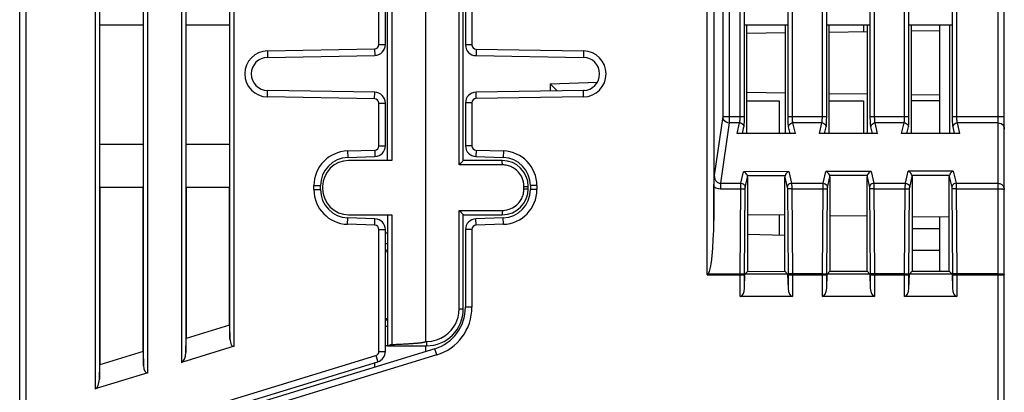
# Model space of a CAD drawing. Header units: millimetres. Extents: x 674 to 3111, y -226 to 595.
# Tile 10 of 47: x 2327 to 2372, y 26 to 43. Entities that reach past the tile are written whole.
import ezdxf

# ---------------------------------------------------------------- set-up
doc = ezdxf.new("R2010")
doc.units = ezdxf.units.MM
doc.header["$LTSCALE"] = 30.734
doc.layers.get('0').update_dxf_attribs({"linetype": 'CONTINUOUS'})

msp = doc.modelspace()

# ---------------------------------------------------------------- linework, layer by layer
at = {"color": 7, "linetype": 'Continuous'}
for p, q in [((2326.885, -42.238), (2326.885, 101.857)), ((2327.185, -25.088), (2327.185, 101.857)), ((2330.369, 97.062), (2330.369, 25.673)), ((2332.801, 26.416), (2332.801, 97.062)), ((2334.369, 97.062), (2334.369, 26.896)), ((2336.801, 27.639), (2336.801, 97.062)), ((2330.569, 96.683), (2330.569, 26.13)), ((2332.602, 26.752), (2332.602, 96.683)), ((2334.569, 96.683), (2334.569, 27.353)), ((2336.602, 27.975), (2336.602, 96.683)), ((2345.635, 87.466), (2345.635, 27.862)), ((2372.085, 73.454), (2372.085, -24.988)), ((2372.385, -42.238), (2372.385, 73.454)), ((2358.662, 30.933), (2358.662, 73.102)), ((2358.961, 73.102), (2358.961, 33.45)), ((2359.373, 73.113), (2359.373, 38.241)), ((2359.673, 73.129), (2359.673, 37.954)), ((2360.178, 38.241), (2360.178, 72.962)), ((2362.593, 38.241), (2362.593, 72.962)), ((2363.978, 38.241), (2363.978, 72.962)), ((2366.393, 38.241), (2366.393, 72.962)), ((2367.778, 38.241), (2367.778, 72.962)), ((2370.193, 38.241), (2370.193, 72.962)), ((2360.377, 38.241), (2360.377, 72.59)), ((2362.393, 38.241), (2362.393, 72.59)), ((2364.177, 38.241), (2364.177, 72.59)), ((2366.193, 38.241), (2366.193, 72.59)), ((2367.977, 38.241), (2367.977, 72.59)), ((2369.993, 38.241), (2369.993, 72.59)), ((2343.485, 41.561), (2343.485, 55.362)), ((2343.785, 41.561), (2343.785, 55.362)), ((2347.485, 55.37), (2347.485, 41.554)), ((2347.785, 55.37), (2347.785, 41.554)), ((2343.885, 36.212), (2343.885, 51.358)), ((2344.082, 45.562), (2344.082, 36.212)), ((2347.189, 36.012), (2347.189, 45.562)), ((2347.385, 36.212), (2347.385, 45.562)), ((2332.596, 42.462), (2330.575, 42.462)), ((2336.596, 42.462), (2334.575, 42.462)), ((2362.385, 42.462), (2360.385, 42.462)), ((2360.495, 37.462), (2360.495, 42.462)), ((2362.275, 37.462), (2362.275, 42.462)), ((2366.185, 42.462), (2364.185, 42.462)), ((2364.298, 37.462), (2364.298, 42.462)), ((2365.871, 42.462), (2365.871, 42.149)), ((2366.071, 37.462), (2366.071, 42.462)), ((2369.985, 42.462), (2367.985, 42.462)), ((2368.102, 37.462), (2368.102, 42.462)), ((2369.385, 42.462), (2369.385, 37.462)), ((2369.867, 37.462), (2369.867, 42.462)), ((2362.275, 42.099), (2360.495, 42.074)), ((2366.071, 42.152), (2364.298, 42.127)), ((2369.385, 42.198), (2368.102, 42.18)), ((2343.485, 41.561), (2343.785, 41.561)), ((2347.785, 41.554), (2347.485, 41.554)), ((2338.33, 41.275), (2343.289, 41.361)), ((2338.33, 41.275), (2338.335, 40.975)), ((2338.335, 40.975), (2343.294, 41.061)), ((2343.289, 41.361), (2343.294, 41.061)), ((2347.982, 41.354), (2347.977, 41.054)), ((2347.977, 41.054), (2352.936, 40.974)), ((2347.982, 41.354), (2352.94, 41.274)), ((2352.94, 41.274), (2352.936, 40.974)), ((2351.394, 39.753), (2353.579, 39.829)), ((2351.394, 39.753), (2351.394, 39.425)), ((2338.33, 39.149), (2338.335, 39.449)), ((2343.289, 39.062), (2338.33, 39.149)), ((2343.294, 39.362), (2338.335, 39.449)), ((2343.289, 39.062), (2343.294, 39.362)), ((2352.936, 39.45), (2347.977, 39.37)), ((2347.982, 39.07), (2347.977, 39.37)), ((2352.94, 39.15), (2347.982, 39.07)), ((2352.935, 39.453), (2352.983, 39.455)), ((2352.94, 39.15), (2352.936, 39.45)), ((2362.275, 39.325), (2360.495, 39.35)), ((2366.071, 39.272), (2364.298, 39.297)), ((2369.385, 39.226), (2368.102, 39.244)), ((2343.485, 36.895), (2343.485, 38.862)), ((2343.485, 38.862), (2343.785, 38.862)), ((2343.785, 36.895), (2343.785, 38.862)), ((2347.485, 38.87), (2347.485, 36.895)), ((2347.785, 38.87), (2347.485, 38.87)), ((2347.785, 38.87), (2347.785, 36.895)), ((2360.495, 38.962), (2361.985, 38.962)), ((2361.985, 38.962), (2361.985, 37.462)), ((2364.298, 38.962), (2365.871, 38.962)), ((2365.871, 38.962), (2365.871, 37.462)), ((2369.385, 38.962), (2368.102, 38.962)), ((2359.373, 38.241), (2358.984, 35.521)), ((2359.373, 38.241), (2360.377, 38.241)), ((2362.393, 38.241), (2364.177, 38.241)), ((2366.193, 38.241), (2367.977, 38.241)), ((2369.993, 38.241), (2372.385, 38.241)), ((2359.673, 37.954), (2359.274, 35.165)), ((2360.153, 37.954), (2359.673, 37.954)), ((2360.041, 37.462), (2360.153, 37.954)), ((2362.73, 37.462), (2362.618, 37.954)), ((2363.953, 37.954), (2362.618, 37.954)), ((2363.841, 37.462), (2363.953, 37.954)), ((2366.53, 37.462), (2366.418, 37.954)), ((2367.753, 37.954), (2366.418, 37.954)), ((2367.641, 37.462), (2367.753, 37.954)), ((2370.33, 37.462), (2370.218, 37.954)), ((2372.085, 37.954), (2370.218, 37.954)), ((2362.73, 37.462), (2360.041, 37.462)), ((2360.284, 37.462), (2360.353, 37.763)), ((2362.487, 37.462), (2362.418, 37.763)), ((2366.53, 37.462), (2363.841, 37.462)), ((2364.084, 37.462), (2364.153, 37.763)), ((2366.287, 37.462), (2366.218, 37.763)), ((2370.33, 37.462), (2367.641, 37.462)), ((2367.884, 37.462), (2367.953, 37.763)), ((2370.087, 37.462), (2370.018, 37.763)), ((2330.575, 36.962), (2332.596, 36.962)), ((2334.575, 36.962), (2336.596, 36.962)), ((2343.485, 36.895), (2343.785, 36.895)), ((2347.785, 36.895), (2347.485, 36.895)), ((2342.032, 36.654), (2343.292, 36.696)), ((2342.032, 36.654), (2342.042, 36.354)), ((2343.292, 36.696), (2343.302, 36.396)), ((2347.979, 36.696), (2347.969, 36.396)), ((2347.979, 36.696), (2349.239, 36.654)), ((2349.239, 36.654), (2349.229, 36.354)), ((2342.042, 36.354), (2343.302, 36.396)), ((2344.082, 36.212), (2342.085, 36.212)), ((2349.189, 36.012), (2347.189, 36.012)), ((2349.185, 36.212), (2347.385, 36.212)), ((2347.969, 36.396), (2349.229, 36.354)), ((2360.215, 35.165), (2360.336, 35.696)), ((2362.434, 35.701), (2360.336, 35.696)), ((2362.255, 35.51), (2360.515, 35.505)), ((2362.434, 35.701), (2362.556, 35.165)), ((2364.015, 35.165), (2364.138, 35.706)), ((2366.231, 35.712), (2364.138, 35.706)), ((2366.053, 35.52), (2364.317, 35.515)), ((2366.231, 35.712), (2366.356, 35.165)), ((2367.815, 35.165), (2367.941, 35.716)), ((2370.029, 35.722), (2367.941, 35.716)), ((2369.85, 35.53), (2368.12, 35.525)), ((2370.029, 35.722), (2370.156, 35.165)), ((2340.485, 34.869), (2340.485, 35.054)), ((2340.485, 35.054), (2340.785, 35.054)), ((2340.785, 34.869), (2340.785, 35.054)), ((2350.182, 35.122), (2350.166, 35.225)), ((2350.189, 35.012), (2350.182, 35.122)), ((2350.485, 35.054), (2350.485, 34.869)), ((2350.785, 35.054), (2350.485, 35.054)), ((2350.785, 35.054), (2350.785, 34.869)), ((2359.274, 35.165), (2359.274, 34.913)), ((2359.274, 35.165), (2360.215, 35.165)), ((2360.414, 34.974), (2360.523, 35.448)), ((2360.523, 35.448), (2360.523, 31.099)), ((2362.247, 31.1), (2362.247, 35.453)), ((2362.247, 35.453), (2362.357, 34.974)), ((2362.556, 35.165), (2364.015, 35.165)), ((2364.214, 34.974), (2364.325, 35.458)), ((2364.325, 35.458), (2364.325, 31.101)), ((2366.045, 31.102), (2366.045, 35.463)), ((2366.045, 35.463), (2366.157, 34.974)), ((2366.356, 35.165), (2367.815, 35.165)), ((2368.014, 34.974), (2368.127, 35.469)), ((2368.127, 35.469), (2368.127, 31.104)), ((2369.843, 31.105), (2369.843, 35.473)), ((2369.843, 35.473), (2369.957, 34.974)), ((2370.156, 35.165), (2372.085, 35.165)), ((2332.596, 34.962), (2330.575, 34.962)), ((2330.585, 34.962), (2330.585, 26.785)), ((2332.585, 27.396), (2332.585, 34.962)), ((2336.596, 34.962), (2334.575, 34.962)), ((2334.585, 34.962), (2334.585, 28.007)), ((2336.585, 28.619), (2336.585, 34.962)), ((2340.485, 34.869), (2340.785, 34.869)), ((2340.885, 35.012), (2340.885, 34.912)), ((2350.189, 34.912), (2350.189, 35.012)), ((2350.189, 35.012), (2350.385, 35.012)), ((2350.189, 34.912), (2350.385, 34.912)), ((2350.385, 34.912), (2350.385, 35.012)), ((2350.785, 34.869), (2350.485, 34.869)), ((2358.961, 33.45), (2358.969, 35.004)), ((2359.274, 34.913), (2360.21, 34.913)), ((2360.178, 30.99), (2360.21, 34.913)), ((2360.378, 30.967), (2360.409, 34.89)), ((2362.362, 34.9), (2362.393, 30.967)), ((2362.561, 34.97), (2362.561, 34.913)), ((2362.561, 34.913), (2362.593, 30.99)), ((2362.561, 34.913), (2364.01, 34.913)), ((2363.978, 30.99), (2364.01, 34.913)), ((2364.178, 30.967), (2364.209, 34.89)), ((2366.162, 34.9), (2366.193, 30.967)), ((2366.361, 34.97), (2366.361, 34.913)), ((2366.361, 34.913), (2366.393, 30.99)), ((2366.361, 34.913), (2367.81, 34.913)), ((2367.778, 30.99), (2367.81, 34.913)), ((2367.978, 30.967), (2368.009, 34.89)), ((2369.962, 34.9), (2369.993, 30.967)), ((2370.161, 34.97), (2370.161, 34.913)), ((2370.161, 34.913), (2370.193, 30.99)), ((2370.161, 34.913), (2372.085, 34.913)), ((2342.085, 33.712), (2344.082, 33.712)), ((2343.885, 33.712), (2343.885, 27.662)), ((2344.082, 33.712), (2344.082, 27.725)), ((2347.189, 29.362), (2347.189, 33.912)), ((2347.189, 33.912), (2349.189, 33.912)), ((2347.385, 29.362), (2347.385, 33.712)), ((2347.385, 33.712), (2349.185, 33.712)), ((2362.247, 33.685), (2360.523, 33.706)), ((2361.985, 33.688), (2361.985, 32.772)), ((2342.032, 33.27), (2342.042, 33.57)), ((2343.292, 33.228), (2342.032, 33.27)), ((2343.302, 33.528), (2342.042, 33.57)), ((2343.292, 33.228), (2343.302, 33.528)), ((2349.229, 33.57), (2347.969, 33.528)), ((2347.979, 33.228), (2347.969, 33.528)), ((2349.239, 33.27), (2347.979, 33.228)), ((2349.239, 33.27), (2349.229, 33.57)), ((2366.045, 33.64), (2364.325, 33.66)), ((2369.843, 33.595), (2368.127, 33.615)), ((2369.385, 33.6), (2369.385, 31.104)), ((2343.485, 27.407), (2343.485, 33.028)), ((2343.485, 33.028), (2343.785, 33.028)), ((2343.78, 32.882), (2343.885, 32.878)), ((2343.785, 27.407), (2343.785, 33.028)), ((2347.485, 33.028), (2347.485, 29.442)), ((2347.785, 33.028), (2347.485, 33.028)), ((2347.785, 33.028), (2347.785, 29.442)), ((2360.523, 32.81), (2362.247, 32.765)), ((2369.385, 33.062), (2368.127, 33.062)), ((2343.785, 32.381), (2343.885, 32.378)), ((2343.785, 32.081), (2343.886, 32.078)), ((2343.876, 31.991), (2343.785, 32.004)), ((2369.385, 32.062), (2368.127, 32.062)), ((2358.662, 30.933), (2358.706, 30.99)), ((2358.706, 30.99), (2360.178, 30.99)), ((2360.178, 30.933), (2360.178, 30.99)), ((2360.377, 30.327), (2360.399, 30.976)), ((2360.377, 30.933), (2360.378, 30.967)), ((2360.399, 30.976), (2360.523, 31.099)), ((2362.372, 30.976), (2360.399, 30.976)), ((2360.523, 31.099), (2362.247, 31.1)), ((2362.372, 30.976), (2362.247, 31.1)), ((2362.372, 30.976), (2362.393, 30.327)), ((2362.393, 30.967), (2362.393, 30.933)), ((2362.593, 30.99), (2362.593, 30.933)), ((2363.978, 30.99), (2362.593, 30.99)), ((2363.978, 30.933), (2363.978, 30.99)), ((2364.177, 30.327), (2364.199, 30.976)), ((2364.177, 30.933), (2364.178, 30.967)), ((2364.199, 30.976), (2364.325, 31.101)), ((2366.172, 30.976), (2364.199, 30.976)), ((2364.325, 31.101), (2366.045, 31.102)), ((2366.172, 30.976), (2366.045, 31.102)), ((2366.172, 30.976), (2366.193, 30.327)), ((2366.193, 30.967), (2366.193, 30.933)), ((2366.393, 30.99), (2366.393, 30.933)), ((2367.778, 30.99), (2366.393, 30.99)), ((2367.778, 30.933), (2367.778, 30.99)), ((2367.977, 30.327), (2367.999, 30.976)), ((2367.977, 30.933), (2367.978, 30.967)), ((2367.999, 30.976), (2368.127, 31.104)), ((2369.972, 30.976), (2367.999, 30.976)), ((2368.127, 31.104), (2369.843, 31.105)), ((2369.972, 30.976), (2369.843, 31.105)), ((2369.972, 30.976), (2369.993, 30.327)), ((2369.993, 30.967), (2369.993, 30.933)), ((2370.193, 30.99), (2370.193, 30.933)), ((2372.085, 30.99), (2370.193, 30.99)), ((2358.662, 30.933), (2360.377, 30.933)), ((2360.178, 29.941), (2360.178, 30.933)), ((2360.377, 30.327), (2360.377, 30.933)), ((2362.393, 30.933), (2362.393, 30.327)), ((2362.393, 30.933), (2364.177, 30.933)), ((2362.593, 30.933), (2362.593, 29.941)), ((2363.978, 29.941), (2363.978, 30.933)), ((2364.177, 30.327), (2364.177, 30.933)), ((2366.193, 30.933), (2366.193, 30.327)), ((2366.193, 30.933), (2367.977, 30.933)), ((2366.393, 30.933), (2366.393, 29.941)), ((2367.778, 29.941), (2367.778, 30.933)), ((2367.977, 30.327), (2367.977, 30.933)), ((2369.993, 30.933), (2369.993, 30.327)), ((2369.993, 30.933), (2372.385, 30.933)), ((2370.193, 30.933), (2370.193, 29.941)), ((2362.593, 29.941), (2360.178, 29.941)), ((2366.393, 29.941), (2363.978, 29.941)), ((2370.193, 29.941), (2367.778, 29.941)), ((2347.189, 29.362), (2347.385, 29.362)), ((2347.785, 29.442), (2347.485, 29.442)), ((2343.785, 28.92), (2343.885, 28.921)), ((2343.886, 28.846), (2343.785, 28.842)), ((2336.585, 28.619), (2334.585, 28.007)), ((2336.585, 28.619), (2336.602, 27.975)), ((2343.785, 28.571), (2343.885, 28.574)), ((2334.569, 27.353), (2334.585, 28.007)), ((2345.628, 27.853), (2345.635, 27.861)), ((2345.635, 27.862), (2345.689, 27.862)), ((2332.585, 27.396), (2330.585, 26.785)), ((2346.07, 27.529), (2331.293, 23.011)), ((2332.585, 27.396), (2332.602, 26.752)), ((2336.801, 27.639), (2334.369, 26.896)), ((2343.485, 27.407), (2343.785, 27.407)), ((2343.885, 27.666), (2343.777, 27.663)), ((2343.885, 27.662), (2345.685, 27.662)), ((2344.041, 27.717), (2344.082, 27.725)), ((2345.635, 27.662), (2345.635, 27.396)), ((2346.158, 27.242), (2346.07, 27.529)), ((2330.852, 23.397), (2343.344, 27.216)), ((2330.939, 23.11), (2343.432, 26.929)), ((2346.158, 27.242), (2331.381, 22.724)), ((2343.285, 26.885), (2343.285, 26.678)), ((2343.344, 27.216), (2343.432, 26.929)), ((2332.801, 26.416), (2330.369, 25.673)), ((2330.569, 26.13), (2330.585, 26.785))]:
    msp.add_line(p, q, dxfattribs=at)
for points in [[(2351.394, 39.753), (2351.496, 39.656), (2351.589, 39.564), (2351.672, 39.482), (2351.726, 39.43)], [(2359.373, 38.241), (2359.384, 38.167), (2359.415, 38.098), (2359.463, 38.038), (2359.526, 37.993), (2359.597, 37.964), (2359.673, 37.954)], [(2360.153, 37.954), (2360.155, 37.96), (2360.157, 37.968), (2360.16, 37.977), (2360.162, 37.988), (2360.164, 38.001), (2360.166, 38.016), (2360.168, 38.034), (2360.17, 38.055), (2360.172, 38.079), (2360.174, 38.106), (2360.176, 38.135), (2360.177, 38.168), (2360.178, 38.203), (2360.178, 38.241)], [(2360.353, 37.763), (2360.355, 37.773), (2360.357, 37.786), (2360.359, 37.801), (2360.361, 37.819), (2360.363, 37.841), (2360.366, 37.866), (2360.368, 37.896), (2360.37, 37.931), (2360.372, 37.971), (2360.374, 38.015), (2360.375, 38.065), (2360.376, 38.119), (2360.377, 38.178), (2360.377, 38.241)], [(2362.418, 37.763), (2362.415, 37.776), (2362.413, 37.794), (2362.41, 37.815), (2362.407, 37.841), (2362.405, 37.869), (2362.403, 37.9), (2362.401, 37.931), (2362.399, 37.962), (2362.398, 37.993), (2362.397, 38.023), (2362.396, 38.054), (2362.395, 38.087), (2362.394, 38.121), (2362.394, 38.157), (2362.394, 38.198), (2362.393, 38.241)], [(2362.618, 37.954), (2362.615, 37.962), (2362.612, 37.973), (2362.61, 37.986), (2362.607, 38.001), (2362.605, 38.018), (2362.602, 38.036), (2362.6, 38.055), (2362.599, 38.074), (2362.598, 38.092), (2362.596, 38.11), (2362.595, 38.129), (2362.595, 38.148), (2362.594, 38.169), (2362.593, 38.191), (2362.593, 38.215), (2362.593, 38.241)], [(2363.953, 37.954), (2363.955, 37.96), (2363.957, 37.968), (2363.96, 37.977), (2363.962, 37.988), (2363.964, 38.001), (2363.966, 38.016), (2363.968, 38.034), (2363.97, 38.055), (2363.972, 38.079), (2363.974, 38.106), (2363.976, 38.135), (2363.977, 38.168), (2363.978, 38.203), (2363.978, 38.241)], [(2364.153, 37.763), (2364.155, 37.773), (2364.157, 37.786), (2364.159, 37.801), (2364.161, 37.819), (2364.163, 37.841), (2364.166, 37.866), (2364.168, 37.896), (2364.17, 37.931), (2364.172, 37.971), (2364.174, 38.015), (2364.175, 38.065), (2364.176, 38.119), (2364.177, 38.178), (2364.177, 38.241)], [(2366.218, 37.763), (2366.215, 37.776), (2366.213, 37.794), (2366.21, 37.815), (2366.207, 37.841), (2366.205, 37.869), (2366.203, 37.9), (2366.201, 37.931), (2366.199, 37.962), (2366.198, 37.993), (2366.197, 38.023), (2366.196, 38.054), (2366.195, 38.087), (2366.194, 38.121), (2366.194, 38.157), (2366.194, 38.198), (2366.193, 38.241)], [(2366.418, 37.954), (2366.415, 37.962), (2366.412, 37.973), (2366.41, 37.986), (2366.407, 38.001), (2366.405, 38.018), (2366.402, 38.036), (2366.4, 38.055), (2366.399, 38.074), (2366.398, 38.092), (2366.396, 38.11), (2366.395, 38.129), (2366.395, 38.148), (2366.394, 38.169), (2366.393, 38.191), (2366.393, 38.215), (2366.393, 38.241)], [(2367.753, 37.954), (2367.755, 37.96), (2367.757, 37.968), (2367.76, 37.977), (2367.762, 37.988), (2367.764, 38.001), (2367.766, 38.016), (2367.768, 38.034), (2367.77, 38.055), (2367.772, 38.079), (2367.774, 38.106), (2367.776, 38.135), (2367.777, 38.168), (2367.778, 38.203), (2367.778, 38.241)], [(2367.953, 37.763), (2367.955, 37.773), (2367.957, 37.786), (2367.959, 37.801), (2367.961, 37.819), (2367.963, 37.841), (2367.966, 37.866), (2367.968, 37.896), (2367.97, 37.931), (2367.972, 37.971), (2367.974, 38.015), (2367.975, 38.065), (2367.976, 38.119), (2367.977, 38.178), (2367.977, 38.241)], [(2370.018, 37.763), (2370.015, 37.776), (2370.013, 37.794), (2370.01, 37.815), (2370.007, 37.841), (2370.005, 37.869), (2370.003, 37.9), (2370.001, 37.931), (2369.999, 37.962), (2369.998, 37.993), (2369.997, 38.023), (2369.996, 38.054), (2369.995, 38.087), (2369.994, 38.121), (2369.994, 38.157), (2369.994, 38.198), (2369.993, 38.241)], [(2370.218, 37.954), (2370.215, 37.962), (2370.212, 37.973), (2370.21, 37.986), (2370.207, 38.001), (2370.205, 38.018), (2370.202, 38.036), (2370.2, 38.055), (2370.199, 38.074), (2370.198, 38.092), (2370.196, 38.11), (2370.195, 38.129), (2370.195, 38.148), (2370.194, 38.169), (2370.193, 38.191), (2370.193, 38.215), (2370.193, 38.241)], [(2360.153, 37.954), (2360.204, 37.947), (2360.252, 37.927), (2360.293, 37.897), (2360.325, 37.857), (2360.345, 37.812), (2360.353, 37.763)], [(2362.418, 37.763), (2362.426, 37.812), (2362.446, 37.857), (2362.478, 37.897), (2362.519, 37.927), (2362.567, 37.947), (2362.618, 37.954)], [(2363.953, 37.954), (2364.004, 37.947), (2364.052, 37.927), (2364.093, 37.897), (2364.125, 37.857), (2364.145, 37.812), (2364.153, 37.763)], [(2366.218, 37.763), (2366.226, 37.812), (2366.246, 37.857), (2366.278, 37.897), (2366.319, 37.927), (2366.367, 37.947), (2366.418, 37.954)], [(2367.753, 37.954), (2367.804, 37.947), (2367.852, 37.927), (2367.893, 37.897), (2367.925, 37.857), (2367.945, 37.812), (2367.953, 37.763)], [(2370.018, 37.763), (2370.026, 37.812), (2370.046, 37.857), (2370.078, 37.897), (2370.119, 37.927), (2370.167, 37.947), (2370.218, 37.954)], [(2372.085, 37.954), (2372.163, 37.944), (2372.235, 37.916), (2372.298, 37.87), (2372.345, 37.811), (2372.375, 37.742), (2372.385, 37.667)], [(2347.189, 36.012), (2347.227, 36.049), (2347.262, 36.086), (2347.295, 36.119), (2347.325, 36.149), (2347.35, 36.174), (2347.369, 36.194), (2347.381, 36.207), (2347.386, 36.212)], [(2349.189, 36.012), (2349.189, 36.064), (2349.188, 36.112), (2349.188, 36.153), (2349.187, 36.185), (2349.186, 36.205), (2349.185, 36.212)], [(2349.735, 35.849), (2349.684, 35.88), (2349.633, 35.908), (2349.582, 35.931), (2349.53, 35.952), (2349.477, 35.969), (2349.423, 35.984), (2349.367, 35.996), (2349.31, 36.004), (2349.251, 36.01), (2349.189, 36.012)], [(2350.027, 35.558), (2349.981, 35.622), (2349.934, 35.679), (2349.885, 35.73), (2349.836, 35.775), (2349.786, 35.814), (2349.735, 35.849)], [(2350.166, 35.225), (2350.14, 35.32), (2350.107, 35.408), (2350.069, 35.487), (2350.027, 35.558)], [(2358.969, 35.004), (2358.97, 35.096), (2358.972, 35.186), (2358.974, 35.273), (2358.977, 35.358), (2358.981, 35.44), (2358.984, 35.521)], [(2358.984, 35.521), (2358.985, 35.497), (2358.986, 35.474), (2358.989, 35.451), (2358.993, 35.428), (2358.998, 35.404), (2359.005, 35.381), (2359.014, 35.357), (2359.025, 35.332), (2359.038, 35.308), (2359.054, 35.283), (2359.073, 35.26), (2359.093, 35.238), (2359.117, 35.219), (2359.142, 35.201), (2359.171, 35.187), (2359.202, 35.175), (2359.237, 35.168), (2359.274, 35.165)], [(2360.515, 35.505), (2360.499, 35.547), (2360.476, 35.587), (2360.448, 35.623), (2360.414, 35.654), (2360.377, 35.679), (2360.336, 35.696)], [(2362.434, 35.701), (2362.392, 35.684), (2362.355, 35.659), (2362.322, 35.628), (2362.293, 35.593), (2362.271, 35.552), (2362.255, 35.51)], [(2364.317, 35.515), (2364.301, 35.558), (2364.279, 35.598), (2364.25, 35.633), (2364.217, 35.664), (2364.18, 35.689), (2364.138, 35.706)], [(2366.231, 35.712), (2366.19, 35.694), (2366.153, 35.669), (2366.12, 35.639), (2366.091, 35.603), (2366.069, 35.562), (2366.053, 35.52)], [(2368.12, 35.525), (2368.103, 35.568), (2368.081, 35.608), (2368.053, 35.644), (2368.019, 35.674), (2367.982, 35.699), (2367.941, 35.716)], [(2370.029, 35.722), (2369.988, 35.704), (2369.951, 35.68), (2369.917, 35.649), (2369.889, 35.613), (2369.867, 35.573), (2369.85, 35.53)], [(2360.21, 34.913), (2360.21, 34.948), (2360.21, 34.98), (2360.21, 35.01), (2360.211, 35.036), (2360.211, 35.06), (2360.212, 35.081), (2360.212, 35.099), (2360.212, 35.116), (2360.213, 35.13), (2360.213, 35.144), (2360.214, 35.156), (2360.215, 35.165)], [(2360.215, 35.165), (2360.266, 35.158), (2360.313, 35.138), (2360.354, 35.108), (2360.386, 35.069), (2360.407, 35.023), (2360.414, 34.974)], [(2362.556, 35.165), (2362.505, 35.158), (2362.458, 35.138), (2362.417, 35.108), (2362.385, 35.069), (2362.364, 35.023), (2362.357, 34.974)], [(2362.556, 35.165), (2362.557, 35.153), (2362.558, 35.138), (2362.558, 35.121), (2362.559, 35.102), (2362.559, 35.083), (2362.56, 35.062), (2362.56, 35.041)], [(2362.56, 35.041), (2362.561, 34.996), (2362.561, 34.97)], [(2364.01, 34.913), (2364.01, 34.948), (2364.01, 34.98), (2364.01, 35.01), (2364.011, 35.036), (2364.011, 35.06), (2364.012, 35.081), (2364.012, 35.099), (2364.012, 35.116), (2364.013, 35.13), (2364.013, 35.144), (2364.014, 35.156), (2364.015, 35.165)], [(2364.015, 35.165), (2364.066, 35.158), (2364.113, 35.138), (2364.154, 35.108), (2364.186, 35.069), (2364.207, 35.023), (2364.214, 34.974)], [(2366.356, 35.165), (2366.305, 35.158), (2366.258, 35.138), (2366.217, 35.108), (2366.185, 35.069), (2366.164, 35.023), (2366.157, 34.974)], [(2366.356, 35.165), (2366.357, 35.153), (2366.358, 35.138), (2366.358, 35.121), (2366.359, 35.102), (2366.359, 35.083), (2366.36, 35.062), (2366.36, 35.041)], [(2366.36, 35.041), (2366.361, 34.996), (2366.361, 34.97)], [(2367.81, 34.913), (2367.81, 34.948), (2367.81, 34.98), (2367.81, 35.01), (2367.811, 35.036), (2367.811, 35.06), (2367.812, 35.081), (2367.812, 35.099), (2367.812, 35.116), (2367.813, 35.13), (2367.813, 35.144), (2367.814, 35.156), (2367.815, 35.165)], [(2367.815, 35.165), (2367.866, 35.158), (2367.913, 35.138), (2367.954, 35.108), (2367.986, 35.069), (2368.007, 35.023), (2368.014, 34.974)], [(2370.156, 35.165), (2370.105, 35.158), (2370.058, 35.138), (2370.017, 35.108), (2369.985, 35.069), (2369.964, 35.023), (2369.957, 34.974)], [(2370.156, 35.165), (2370.157, 35.153), (2370.158, 35.138), (2370.158, 35.121), (2370.159, 35.102), (2370.159, 35.083), (2370.16, 35.062), (2370.16, 35.041)], [(2370.16, 35.041), (2370.161, 34.996), (2370.161, 34.97)], [(2372.085, 35.165), (2372.119, 35.164), (2372.152, 35.158), (2372.184, 35.15), (2372.214, 35.138), (2372.244, 35.122), (2372.271, 35.104), (2372.297, 35.082), (2372.319, 35.058), (2372.339, 35.032), (2372.355, 35.004), (2372.368, 34.974), (2372.378, 34.943), (2372.384, 34.911), (2372.385, 34.878)], [(2350.027, 34.366), (2350.058, 34.416), (2350.085, 34.467), (2350.109, 34.519), (2350.129, 34.571), (2350.147, 34.624), (2350.161, 34.678), (2350.173, 34.733), (2350.182, 34.791), (2350.187, 34.85), (2350.189, 34.912)], [(2358.969, 35.004), (2359.011, 34.979), (2359.056, 34.958), (2359.105, 34.939), (2359.157, 34.925), (2359.214, 34.917), (2359.274, 34.913)], [(2360.21, 34.913), (2360.259, 34.912), (2360.306, 34.909), (2360.346, 34.906), (2360.378, 34.901), (2360.4, 34.896), (2360.409, 34.89)], [(2360.409, 34.89), (2360.409, 34.902), (2360.41, 34.912), (2360.41, 34.922), (2360.41, 34.931), (2360.411, 34.939), (2360.411, 34.946), (2360.411, 34.952), (2360.412, 34.958), (2360.412, 34.963), (2360.413, 34.967), (2360.414, 34.971), (2360.414, 34.974)], [(2362.357, 34.974), (2362.358, 34.97), (2362.358, 34.965), (2362.359, 34.959), (2362.359, 34.953), (2362.36, 34.947), (2362.36, 34.94), (2362.361, 34.933), (2362.361, 34.925), (2362.361, 34.918), (2362.361, 34.909), (2362.362, 34.9)], [(2362.561, 34.913), (2362.512, 34.912), (2362.465, 34.909), (2362.425, 34.906), (2362.393, 34.901), (2362.371, 34.896), (2362.362, 34.89)], [(2364.01, 34.913), (2364.059, 34.912), (2364.106, 34.909), (2364.146, 34.906), (2364.178, 34.901), (2364.2, 34.896), (2364.209, 34.89)], [(2364.209, 34.89), (2364.209, 34.902), (2364.21, 34.912), (2364.21, 34.922), (2364.21, 34.931), (2364.211, 34.939), (2364.211, 34.946), (2364.211, 34.952), (2364.212, 34.958), (2364.212, 34.963), (2364.213, 34.967), (2364.214, 34.971), (2364.214, 34.974)], [(2366.157, 34.974), (2366.158, 34.97), (2366.158, 34.965), (2366.159, 34.959), (2366.159, 34.953), (2366.16, 34.947), (2366.16, 34.94), (2366.161, 34.933), (2366.161, 34.925), (2366.161, 34.918), (2366.161, 34.909), (2366.162, 34.9)], [(2366.361, 34.913), (2366.312, 34.912), (2366.265, 34.909), (2366.225, 34.906), (2366.193, 34.901), (2366.171, 34.896), (2366.162, 34.89)], [(2367.81, 34.913), (2367.859, 34.912), (2367.906, 34.909), (2367.946, 34.906), (2367.978, 34.901), (2368, 34.896), (2368.009, 34.89)], [(2368.009, 34.89), (2368.009, 34.902), (2368.01, 34.912), (2368.01, 34.922), (2368.01, 34.931), (2368.011, 34.939), (2368.011, 34.946), (2368.011, 34.952), (2368.012, 34.958), (2368.012, 34.963), (2368.013, 34.967), (2368.014, 34.971), (2368.014, 34.974)], [(2369.957, 34.974), (2369.958, 34.97), (2369.958, 34.965), (2369.959, 34.959), (2369.959, 34.953), (2369.96, 34.947), (2369.96, 34.94), (2369.961, 34.933), (2369.961, 34.925), (2369.961, 34.918), (2369.961, 34.909), (2369.962, 34.9)], [(2370.161, 34.913), (2370.112, 34.912), (2370.065, 34.909), (2370.025, 34.906), (2369.993, 34.901), (2369.971, 34.896), (2369.962, 34.89)], [(2372.085, 34.913), (2372.125, 34.913), (2372.163, 34.912), (2372.2, 34.91), (2372.235, 34.908), (2372.268, 34.906), (2372.298, 34.903), (2372.323, 34.899), (2372.345, 34.896), (2372.363, 34.892), (2372.375, 34.887), (2372.383, 34.883), (2372.385, 34.878)], [(2349.735, 34.074), (2349.799, 34.119), (2349.856, 34.167), (2349.907, 34.215), (2349.952, 34.265), (2349.991, 34.315), (2350.027, 34.366)], [(2347.189, 33.912), (2347.233, 33.869), (2347.275, 33.825), (2347.316, 33.785), (2347.35, 33.749), (2347.373, 33.722), (2347.385, 33.712)], [(2349.189, 33.912), (2349.189, 33.86), (2349.188, 33.812), (2349.188, 33.77), (2349.187, 33.739), (2349.186, 33.719), (2349.185, 33.712)], [(2349.189, 33.912), (2349.3, 33.919), (2349.402, 33.935)], [(2349.402, 33.935), (2349.497, 33.961), (2349.585, 33.993), (2349.664, 34.032), (2349.735, 34.074)], [(2360.178, 30.99), (2360.228, 30.989), (2360.274, 30.987), (2360.315, 30.983), (2360.347, 30.978), (2360.368, 30.973), (2360.378, 30.967)], [(2362.593, 30.99), (2362.543, 30.989), (2362.497, 30.987), (2362.456, 30.983), (2362.424, 30.978), (2362.403, 30.973), (2362.393, 30.967)], [(2363.978, 30.99), (2364.028, 30.989), (2364.074, 30.987), (2364.115, 30.983), (2364.147, 30.978), (2364.168, 30.973), (2364.178, 30.967)], [(2366.393, 30.99), (2366.343, 30.989), (2366.297, 30.987), (2366.256, 30.983), (2366.224, 30.978), (2366.203, 30.973), (2366.193, 30.967)], [(2367.778, 30.99), (2367.828, 30.989), (2367.874, 30.987), (2367.915, 30.983), (2367.947, 30.978), (2367.968, 30.973), (2367.978, 30.967)], [(2370.193, 30.99), (2370.143, 30.989), (2370.097, 30.987), (2370.056, 30.983), (2370.024, 30.978), (2370.003, 30.973), (2369.993, 30.967)], [(2372.085, 30.99), (2372.163, 30.989), (2372.235, 30.986), (2372.298, 30.98), (2372.345, 30.973), (2372.375, 30.965), (2372.385, 30.956)], [(2347.088, 28.819), (2347.141, 28.984), (2347.174, 29.165), (2347.189, 29.362)], [(2346.148, 27.934), (2346.353, 28.017), (2346.537, 28.124), (2346.692, 28.247), (2346.824, 28.381), (2346.931, 28.52), (2347.018, 28.666), (2347.088, 28.819)], [(2344.401, 27.738), (2344.457, 27.74), (2344.512, 27.743), (2344.565, 27.745), (2344.616, 27.748), (2344.665, 27.75), (2344.713, 27.753), (2344.758, 27.755), (2344.802, 27.758), (2344.845, 27.76), (2344.886, 27.763), (2344.925, 27.765), (2344.963, 27.768), (2344.999, 27.77), (2345.035, 27.773), (2345.069, 27.775), (2345.101, 27.777), (2345.133, 27.78)], [(2345.133, 27.78), (2345.163, 27.782), (2345.192, 27.785), (2345.221, 27.787), (2345.248, 27.789), (2345.274, 27.792), (2345.299, 27.794), (2345.323, 27.797), (2345.347, 27.799), (2345.369, 27.802), (2345.391, 27.804), (2345.412, 27.806), (2345.432, 27.809), (2345.451, 27.811), (2345.47, 27.814), (2345.488, 27.817), (2345.505, 27.819), (2345.521, 27.822), (2345.537, 27.825), (2345.552, 27.828), (2345.567, 27.831), (2345.581, 27.834), (2345.594, 27.838), (2345.607, 27.842), (2345.619, 27.847), (2345.628, 27.853)], [(2345.689, 27.862), (2345.689, 27.81), (2345.688, 27.762), (2345.688, 27.72), (2345.687, 27.689), (2345.686, 27.669), (2345.685, 27.662)], [(2345.689, 27.862), (2345.927, 27.883), (2346.148, 27.934)], [(2343.894, 27.662), (2343.911, 27.667), (2343.936, 27.677), (2343.966, 27.691), (2344.001, 27.706), (2344.041, 27.717)], [(2344.082, 27.725), (2344.15, 27.727), (2344.216, 27.73), (2344.28, 27.733), (2344.341, 27.735), (2344.401, 27.738)]]:
    msp.add_lwpolyline(points, dxfattribs=at)
for centre, radius, start, end in [((2343.285, 41.561), 0.2, 271, 0), ((2343.285, 41.561), 0.5, 271, 0), ((2347.985, 41.554), 0.5, 180, 269.076), ((2347.985, 41.554), 0.2, 180, 269.076), ((2338.349, 40.212), 1.063, 91, 269), ((2338.349, 40.212), 0.763, 91, 269), ((2352.923, 40.212), 0.762, 270.924, 89.076), ((2352.923, 40.212), 1.062, 270.924, 89.076), ((2343.285, 38.862), 0.5, 0, 89), ((2347.985, 38.87), 0.5, 90.924, 180), ((2343.285, 38.862), 0.2, 0, 89), ((2347.985, 38.87), 0.2, 90.924, 180), ((2343.285, 36.895), 0.2, 271.9092, 0), ((2343.285, 36.895), 0.5, 271.9092, 0), ((2347.985, 36.895), 0.5, 180, 268.0908), ((2347.985, 36.895), 0.2, 180, 268.0908), ((2342.085, 35.054), 1.6, 91.9092, 180), ((2349.185, 35.054), 1.6, 0, 88.0908), ((2342.085, 35.054), 1.3, 91.9092, 180), ((2342.085, 35.012), 1.2, 90, 180), ((2349.185, 35.012), 1.2, 0, 90), ((2349.185, 35.054), 1.3, 0, 88.0908), ((2342.085, 34.869), 1.6, 180, 268.0908), ((2342.085, 34.869), 1.3, 180, 268.0908), ((2342.085, 34.912), 1.2, 180, 270), ((2349.185, 34.912), 1.2, 270, 0), ((2349.185, 34.869), 1.3, 271.9092, 0), ((2349.185, 34.869), 1.6, 271.9092, 0), ((2343.285, 33.028), 0.2, 0, 88.0908), ((2343.285, 33.028), 0.5, 0, 88.0908), ((2347.985, 33.028), 0.5, 91.9092, 180), ((2347.985, 33.028), 0.2, 91.9092, 180), ((2345.685, 29.362), 1.7, 270, 0), ((2345.485, 29.442), 2, 287, 0), ((2345.485, 29.442), 2.3, 287, 0), ((2343.285, 27.407), 0.2, 287, 0), ((2343.285, 27.407), 0.5, 287, 0)]:
    msp.add_arc(centre, radius, start, end, dxfattribs=at)
for centre, major_axis, ratio, start_param, end_param in [((2360.322, 35.443), (0.052, 0.203), 0.953523, -1.307478, -1.03118), ((2362.448, 35.449), (-0.041, 0.205), 0.954686, 1.087988, 1.364286), ((2364.124, 35.454), (0.052, 0.203), 0.953523, -1.307478, -1.03118), ((2366.245, 35.459), (-0.041, 0.205), 0.954686, 1.087988, 1.364286), ((2367.927, 35.464), (0.052, 0.203), 0.953523, -1.307478, -1.03118), ((2370.043, 35.469), (-0.041, 0.205), 0.954686, 1.087988, 1.364286), ((2358.662, 33.563), (0, 2.601), 0.115323, -2.993311, -1.61443), ((2360.178, 30.356), (0, 0.415), 0.481972, -3.141593, -1.640609), ((2362.593, 30.356), (0, 0.415), 0.481972, -4.642576, -3.141593), ((2363.978, 30.356), (0, 0.415), 0.481972, -3.141593, -1.640609), ((2366.393, 30.356), (0, 0.415), 0.481972, -4.642576, -3.141593), ((2367.778, 30.356), (0, 0.415), 0.481972, -3.141593, -1.640609), ((2370.193, 30.356), (0, 0.415), 0.481972, -4.642576, -3.141593), ((2336.801, 28.058), (0.037, 0.422), 0.465361, -4.474175, -2.955739), ((2334.369, 27.314), (0.037, 0.422), 0.465361, -2.955739, -1.437302), ((2332.801, 26.835), (0.037, 0.422), 0.465361, -4.474175, -2.955739), ((2330.369, 26.091), (0.037, 0.422), 0.465361, -2.955739, -1.437302)]:
    msp.add_ellipse(centre, major_axis=major_axis, ratio=ratio, start_param=start_param, end_param=end_param, dxfattribs=at)

doc.saveas('drawing.dxf')
